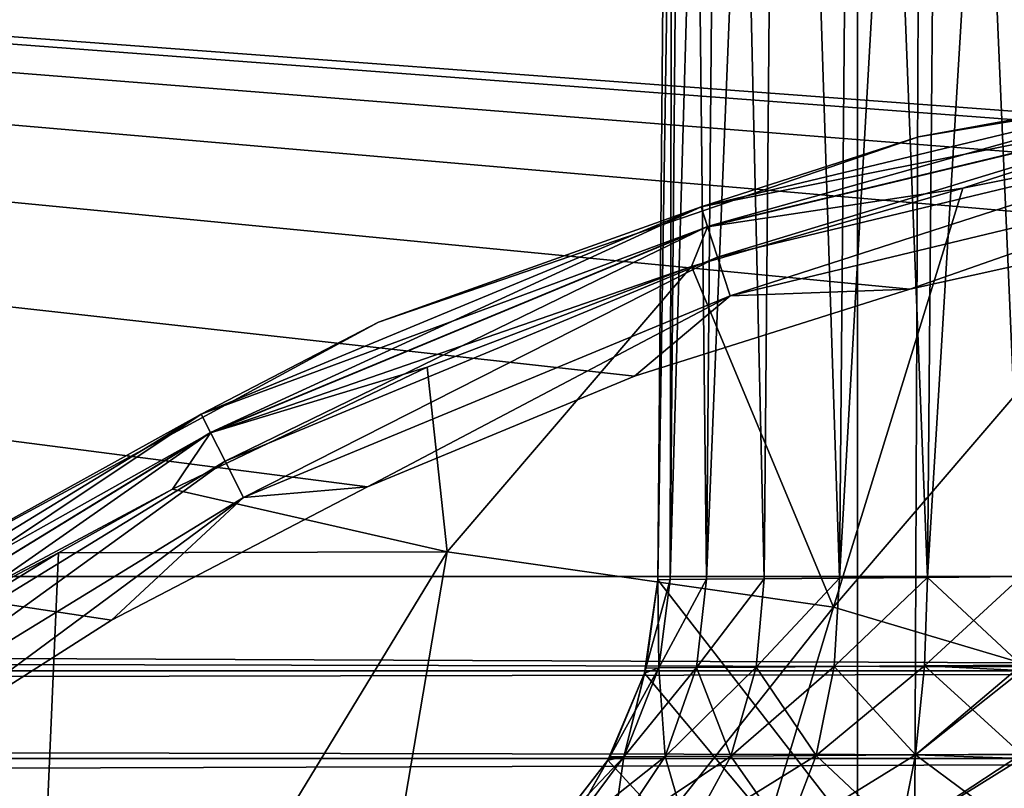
# Model space of a CAD drawing. Header units: metres. Extents: x -206 to 75, y -104 to 104.
# Tile 162 of 256: x -97.4 to -96.05, y -45.31 to -44.25. Entities that reach past the tile are written whole.
import ezdxf

# ---------------------------------------------------------------- set-up
doc = ezdxf.new("R2010")
doc.units = ezdxf.units.M
doc.layers.add('solid_01_1-CONSUMER_THERM_B_125288', color=7, linetype='CONTINUOUS')

msp = doc.modelspace()

# ---------------------------------------------------------------- linework, layer by layer
at = {"layer": 'solid_01_1-CONSUMER_THERM_B_125288'}
for points in [[(-96.262909, 63.481071), (-95.711685, 63.53223), (-96.244728, -63.518929)], [(-95.711685, 63.53223), (-95.693489, -63.569927), (-96.244728, -63.518929)], [(-96.262909, 63.481071), (-100.244728, -63.519501), (-100.262909, 63.480499)], [(-96.262909, 63.481071), (-96.244728, -63.518929), (-100.244728, -63.519501)], [(-185.595474, -63.627823, 75.400002), (-76.395485, -63.61998, 75.400002), (-169.283783, -42.467205, 75.400002)], [(-76.395485, -63.61998, 75.400002), (-168.500031, -42.528885, 75.400002), (-169.283783, -42.467205, 75.400002)], [(-96.521881, -45.023113, 48.5), (-96.500031, -42.518749, 48.5), (-96.500031, -42.518749, 54.5)], [(-96.504845, -45.022964, 48.370602), (-96.500031, -42.518749, 48.5), (-96.521881, -45.023113, 48.5)], [(-96.521881, -45.023113, 54.5), (-96.500031, -42.518749, 54.5), (-96.482948, -42.518749, 54.629539)], [(-96.521881, -45.023113, 48.5), (-96.500031, -42.518749, 54.5), (-96.521881, -45.023113, 54.5)], [(-96.504845, -45.022964, 54.629398), (-96.521881, -45.023113, 54.5), (-96.482948, -42.518749, 54.629539)], [(-96.521881, -45.023113, 57.5), (-96.500031, -42.518749, 57.5), (-96.500031, -42.518749, 63.5)], [(-96.521881, -45.023113, 57.5), (-96.500031, -42.518749, 63.5), (-96.521881, -45.023113, 63.5)], [(-94.896667, -47.121311, 63.5), (-96.521881, -45.023113, 63.5), (-96.500031, -42.518749, 63.5)], [(-96.504845, -45.022964, 57.370602), (-96.500031, -42.518749, 57.5), (-96.521881, -45.023113, 57.5)], [(-96.504845, -45.022964, 48.370602), (-96.482948, -42.518749, 48.370461), (-96.500031, -42.518749, 48.5)], [(-96.454895, -45.022526, 48.250015), (-96.482948, -42.518749, 48.370461), (-96.504845, -45.022964, 48.370602)], [(-96.504845, -45.022964, 54.629398), (-96.482948, -42.518749, 54.629539), (-96.433052, -42.518749, 54.749966)], [(-96.504845, -45.022964, 54.629398), (-96.433052, -42.518749, 54.749966), (-96.454895, -45.022526, 54.749985)], [(-96.504845, -45.022964, 57.370602), (-96.482948, -42.518749, 57.370461), (-96.500031, -42.518749, 57.5)], [(-96.454895, -45.022526, 57.250015), (-96.482948, -42.518749, 57.370461), (-96.504845, -45.022964, 57.370602)], [(-94.896667, -47.121311, 63.5), (-96.500031, -42.518749, 63.5), (-93.500031, -42.518749, 63.5)], [(-96.454895, -45.022526, 48.250015), (-96.433052, -42.518749, 48.250034), (-96.482948, -42.518749, 48.370461)], [(-96.454895, -45.022526, 57.250015), (-96.433052, -42.518749, 57.250034), (-96.482948, -42.518749, 57.370461)], [(-96.375435, -45.021835, 48.146461), (-96.433052, -42.518749, 48.250034), (-96.454895, -45.022526, 48.250015)], [(-96.454895, -45.022526, 54.749985), (-96.433052, -42.518749, 54.749966), (-96.353584, -42.518749, 54.853554)], [(-96.454895, -45.022526, 54.749985), (-96.353584, -42.518749, 54.853554), (-96.375435, -45.021835, 54.853539)], [(-96.375435, -45.021835, 57.146461), (-96.433052, -42.518749, 57.250034), (-96.454895, -45.022526, 57.250015)], [(-96.375435, -45.021835, 48.146461), (-96.353584, -42.518749, 48.146446), (-96.433052, -42.518749, 48.250034)], [(-96.375435, -45.021835, 57.146461), (-96.353584, -42.518749, 57.146446), (-96.433052, -42.518749, 57.250034)], [(-96.271873, -45.020931, 48.066998), (-96.353584, -42.518749, 48.146446), (-96.375435, -45.021835, 48.146461)], [(-96.375435, -45.021835, 54.853539), (-96.353584, -42.518749, 54.853554), (-96.271873, -45.020931, 54.933002)], [(-96.271873, -45.020931, 57.066998), (-96.353584, -42.518749, 57.146446), (-96.375435, -45.021835, 57.146461)], [(-96.271873, -45.020931, 48.066998), (-96.249992, -42.518749, 48.066978), (-96.353584, -42.518749, 48.146446)], [(-96.271873, -45.020931, 54.933002), (-96.353584, -42.518749, 54.853554), (-96.249992, -42.518749, 54.933022)], [(-96.271873, -45.020931, 57.066998), (-96.249992, -42.518749, 57.066978), (-96.353584, -42.518749, 57.146446)], [(-96.15126, -45.019878, 48.01704), (-96.249992, -42.518749, 48.066978), (-96.271873, -45.020931, 48.066998)], [(-96.271873, -45.020931, 54.933002), (-96.249992, -42.518749, 54.933022), (-96.129555, -42.518749, 54.982922)], [(-96.271873, -45.020931, 54.933002), (-96.129555, -42.518749, 54.982922), (-96.15126, -45.019878, 54.98296)], [(-96.15126, -45.019878, 57.01704), (-96.249992, -42.518749, 57.066978), (-96.271873, -45.020931, 57.066998)], [(-96.15126, -45.019878, 48.01704), (-96.129555, -42.518749, 48.017078), (-96.249992, -42.518749, 48.066978)], [(-96.15126, -45.019878, 57.01704), (-96.129555, -42.518749, 57.017078), (-96.249992, -42.518749, 57.066978)], [(-96.15126, -45.019878, 48.01704), (-96.021828, -45.018749, 48), (-96.129555, -42.518749, 48.017078)], [(-96.15126, -45.019878, 57.01704), (-96.021828, -45.018749, 57), (-96.129555, -42.518749, 57.017078)], [(-96.15126, -45.019878, 54.98296), (-96.000008, -42.518749, 55), (-96.021828, -45.018749, 55)], [(-96.15126, -45.019878, 54.98296), (-96.129555, -42.518749, 54.982922), (-96.000008, -42.518749, 55)], [(-96.129555, -42.518749, 48.017078), (-96.021828, -45.018749, 48), (-96.000008, -42.518749, 48)], [(-96.129555, -42.518749, 57.017078), (-96.021828, -45.018749, 57), (-96.000008, -42.518749, 57)], [(-76.395485, -63.61998, 75.400002), (-93.500031, -42.528851, 75.400002), (-168.500031, -42.528885, 75.400002)], [(-168.500031, -45.018784, 46), (-93.500031, -43.018749, 46), (-131.000031, -44.576843, 46)], [(-168.500031, -43.018784, 46), (-93.500031, -43.018749, 46), (-168.500031, -45.018784, 46)], [(-93.500031, -43.018749, 46), (-128.299881, -44.68866, 46), (-131.000031, -44.576843, 46)], [(-93.500031, -43.018749, 46), (-128.033432, -44.708107, 46), (-128.299881, -44.68866, 46)], [(-93.500031, -43.018749, 46), (-125.062889, -44.959061, 46), (-128.033432, -44.708107, 46)], [(-93.500031, -43.018749, 46), (-124.391937, -45.004261, 46), (-125.062889, -44.959061, 46)], [(-93.500031, -43.018749, 46), (-123.784592, -45.018764, 46), (-124.391937, -45.004261, 46)], [(-93.500031, -43.018749, 46), (-93.500031, -45.018749, 46), (-123.784592, -45.018764, 46)], [(-94.601128, -44.485985, 13.5), (-93.500031, -43.518749, 13.5), (-107.581863, -43.518757, 13.5)], [(-94.997688, -44.46875, 13.5), (-94.601128, -44.485985, 13.5), (-107.581863, -43.518757, 13.5)], [(-95.394234, -44.486137, 13.5), (-94.997688, -44.46875, 13.5), (-107.581863, -43.518757, 13.5)], [(-95.787766, -44.538025, 13.5), (-95.394234, -44.486137, 13.5), (-107.581863, -43.518757, 13.5)], [(-96.175285, -44.624016, 13.5), (-95.787766, -44.538025, 13.5), (-107.581863, -43.518757, 13.5)], [(-96.553841, -44.743458, 13.5), (-96.175285, -44.624016, 13.5), (-107.581863, -43.518757, 13.5)], [(-96.920547, -44.895439, 13.5), (-96.553841, -44.743458, 13.5), (-107.581863, -43.518757, 13.5)], [(-97.272614, -45.078804, 13.5), (-96.920547, -44.895439, 13.5), (-107.581863, -43.518757, 13.5)], [(-97.607368, -45.292164, 13.5), (-97.272614, -45.078804, 13.5), (-107.581863, -43.518757, 13.5)], [(-95.389748, -44.28503, 17.098219), (-96.163536, -44.414268, 17.098219), (-95.738998, -44.337097, 17.160311)], [(-96.163536, -44.414268, 13.7), (-96.163536, -44.414268, 17.098219), (-95.389748, -44.28503, 17.098219)], [(-95.389748, -44.28503, 13.7), (-96.163536, -44.414268, 13.7), (-95.389748, -44.28503, 17.098219)], [(-95.739006, -44.337002, 13.638197), (-96.163536, -44.414268, 13.7), (-95.389748, -44.28503, 13.7)], [(-95.739006, -44.337002, 13.638197), (-96.462257, -44.51075, 13.638197), (-96.163536, -44.414268, 13.7)], [(-96.453461, -44.5378, 13.582392), (-96.462257, -44.51075, 13.638197), (-95.739006, -44.337002, 13.638197)], [(-96.163536, -44.414268, 17.098219), (-96.462227, -44.510838, 17.160311), (-95.738998, -44.337097, 17.160311)], [(-95.734497, -44.365486, 17.216368), (-95.738998, -44.337097, 17.160311), (-96.462227, -44.510838, 17.160311)], [(-95.734558, -44.365097, 13.582392), (-96.453461, -44.5378, 13.582392), (-95.739006, -44.337002, 13.638197)], [(-95.734497, -44.365486, 17.216368), (-96.462227, -44.510838, 17.160311), (-96.453339, -44.538177, 17.216368)], [(-96.439766, -44.579941, 13.538123), (-96.453461, -44.5378, 13.582392), (-95.734558, -44.365097, 13.582392)], [(-95.734497, -44.365486, 17.216368), (-96.453339, -44.538177, 17.216368), (-96.102539, -44.48497, 17.260666)], [(-95.727615, -44.408863, 13.538123), (-96.439766, -44.579941, 13.538123), (-95.734558, -44.365097, 13.582392)], [(-95.734497, -44.365486, 17.216368), (-96.102539, -44.48497, 17.260666), (-95.721764, -44.408737, 17.260666)], [(-96.163536, -44.414268, 17.098219), (-96.905495, -44.669102, 17.098219), (-96.462227, -44.510838, 17.160311)], [(-96.905495, -44.669102, 13.7), (-96.905495, -44.669102, 17.098219), (-96.163536, -44.414268, 17.098219)], [(-96.163536, -44.414268, 13.7), (-96.905495, -44.669102, 13.7), (-96.163536, -44.414268, 17.098219)], [(-96.462257, -44.51075, 13.638197), (-96.905495, -44.669102, 13.7), (-96.163536, -44.414268, 13.7)], [(-95.727615, -44.408863, 13.538123), (-96.422508, -44.633038, 13.50973), (-96.439766, -44.579941, 13.538123)], [(-95.727615, -44.408863, 13.538123), (-95.71888, -44.464005, 13.50973), (-96.422508, -44.633038, 13.50973)], [(-96.280525, -45.061066, 17.595724), (-95.721764, -44.408737, 17.260666), (-96.102539, -44.48497, 17.260666)], [(-96.280525, -45.061066, 17.595724), (-95.764961, -45.213844, 17.75799), (-95.721764, -44.408737, 17.260666)], [(-96.422508, -44.633038, 13.50973), (-95.71888, -44.464005, 13.50973), (-96.175285, -44.624016, 13.5)], [(-95.71888, -44.464005, 13.50973), (-95.787766, -44.538025, 13.5), (-96.175285, -44.624016, 13.5)], [(-96.453339, -44.538177, 17.216368), (-96.475632, -44.592594, 17.260666), (-96.102539, -44.48497, 17.260666)], [(-96.280525, -45.061066, 17.595724), (-96.102539, -44.48497, 17.260666), (-96.475632, -44.592594, 17.260666)], [(-96.462257, -44.51075, 13.638197), (-97.149422, -44.795498, 13.638197), (-96.905495, -44.669102, 13.7)], [(-97.136505, -44.820839, 13.582392), (-97.149422, -44.795498, 13.638197), (-96.462257, -44.51075, 13.638197)], [(-96.905495, -44.669102, 17.098219), (-97.149384, -44.795582, 17.160311), (-96.462227, -44.510838, 17.160311)], [(-96.453339, -44.538177, 17.216368), (-96.462227, -44.510838, 17.160311), (-97.149384, -44.795582, 17.160311)], [(-96.453461, -44.5378, 13.582392), (-97.136505, -44.820839, 13.582392), (-96.462257, -44.51075, 13.638197)], [(-96.453339, -44.538177, 17.216368), (-97.149384, -44.795582, 17.160311), (-97.13633, -44.82119, 17.216368)], [(-97.116386, -44.860317, 13.538123), (-97.136505, -44.820839, 13.582392), (-96.453461, -44.5378, 13.582392)], [(-96.453339, -44.538177, 17.216368), (-97.13633, -44.82119, 17.216368), (-96.475632, -44.592594, 17.260666)], [(-96.439766, -44.579941, 13.538123), (-97.116386, -44.860317, 13.538123), (-96.453461, -44.5378, 13.582392)], [(-96.439766, -44.579941, 13.538123), (-97.091026, -44.910061, 13.50973), (-97.116386, -44.860317, 13.538123)], [(-96.439766, -44.579941, 13.538123), (-96.422508, -44.633038, 13.50973), (-97.091026, -44.910061, 13.50973)], [(-97.13633, -44.82119, 17.216368), (-96.838478, -44.730858, 17.260666), (-96.475632, -44.592594, 17.260666)], [(-96.81131, -44.984661, 17.428663), (-96.475632, -44.592594, 17.260666), (-96.838478, -44.730858, 17.260666)], [(-96.81131, -44.984661, 17.428663), (-96.280525, -45.061066, 17.595724), (-96.475632, -44.592594, 17.260666)], [(-97.091026, -44.910061, 13.50973), (-96.422508, -44.633038, 13.50973), (-96.920547, -44.895439, 13.5)], [(-96.422508, -44.633038, 13.50973), (-96.553841, -44.743458, 13.5), (-96.920547, -44.895439, 13.5)], [(-96.422508, -44.633038, 13.50973), (-96.175285, -44.624016, 13.5), (-96.553841, -44.743458, 13.5)], [(-96.905495, -44.669102, 17.098219), (-97.59539, -45.042583, 17.098219), (-97.149384, -44.795582, 17.160311)], [(-97.59539, -45.042583, 13.7), (-97.59539, -45.042583, 17.098219), (-96.905495, -44.669102, 17.098219)], [(-96.905495, -44.669102, 13.7), (-97.59539, -45.042583, 13.7), (-96.905495, -44.669102, 17.098219)], [(-97.149422, -44.795498, 13.638197), (-97.59539, -45.042583, 13.7), (-96.905495, -44.669102, 13.7)], [(-97.13633, -44.82119, 17.216368), (-97.18856, -44.898796, 17.260666), (-96.838478, -44.730858, 17.260666)], [(-96.81131, -44.984661, 17.428663), (-96.838478, -44.730858, 17.260666), (-97.18856, -44.898796, 17.260666)], [(-97.149422, -44.795498, 13.638197), (-97.783585, -45.184235, 13.638197), (-97.59539, -45.042583, 13.7)], [(-97.766861, -45.207245, 13.582392), (-97.783585, -45.184235, 13.638197), (-97.149422, -44.795498, 13.638197)], [(-97.59539, -45.042583, 17.098219), (-97.783524, -45.184311, 17.160311), (-97.149384, -44.795582, 17.160311)], [(-97.13633, -44.82119, 17.216368), (-97.149384, -44.795582, 17.160311), (-97.783524, -45.184311, 17.160311)], [(-97.136505, -44.820839, 13.582392), (-97.766861, -45.207245, 13.582392), (-97.149422, -44.795498, 13.638197)], [(-97.13633, -44.82119, 17.216368), (-97.783524, -45.184311, 17.160311), (-97.766624, -45.207565, 17.216368)], [(-97.740807, -45.243092, 13.538123), (-97.766861, -45.207245, 13.582392), (-97.136505, -44.820839, 13.582392)], [(-97.13633, -44.82119, 17.216368), (-97.766624, -45.207565, 17.216368), (-97.18856, -44.898796, 17.260666)], [(-97.116386, -44.860317, 13.538123), (-97.740807, -45.243092, 13.538123), (-97.136505, -44.820839, 13.582392)], [(-97.116386, -44.860317, 13.538123), (-97.707985, -45.288254, 13.50973), (-97.740807, -45.243092, 13.538123)], [(-97.116386, -44.860317, 13.538123), (-97.091026, -44.910061, 13.50973), (-97.707985, -45.288254, 13.50973)], [(-97.766624, -45.207565, 17.216368), (-97.345329, -44.986103, 17.260666), (-97.18856, -44.898796, 17.260666)], [(-96.81131, -44.984661, 17.428663), (-97.18856, -44.898796, 17.260666), (-97.345329, -44.986103, 17.260666)], [(-97.091026, -44.910061, 13.50973), (-96.920547, -44.895439, 13.5), (-97.272614, -45.078804, 13.5)], [(-97.707985, -45.288254, 13.50973), (-97.091026, -44.910061, 13.50973), (-97.607368, -45.292164, 13.5)], [(-97.091026, -44.910061, 13.50973), (-97.272614, -45.078804, 13.5), (-97.607368, -45.292164, 13.5)], [(-97.766624, -45.207565, 17.216368), (-97.523445, -45.095249, 17.260666), (-97.345329, -44.986103, 17.260666)], [(-97.385941, -45.929676, 17.7449), (-97.345329, -44.986103, 17.260666), (-97.523445, -45.095249, 17.260666)], [(-96.81131, -44.984661, 17.428663), (-97.345329, -44.986103, 17.260666), (-97.385941, -45.929676, 17.7449)], [(-96.81131, -44.984661, 17.428663), (-97.385941, -45.929676, 17.7449), (-96.972298, -45.934467, 17.875093)], [(-96.81131, -44.984661, 17.428663), (-96.972298, -45.934467, 17.875093), (-96.280525, -45.061066, 17.595724)], [(-93.500031, -45.148159, 46.017036), (-123.784592, -45.018764, 46), (-93.500031, -45.018749, 46)], [(-93.500031, -45.148159, 46.017036), (-123.784592, -45.083931, 46.004265), (-123.784592, -45.018764, 46)], [(-96.539864, -45.151691, 63.5), (-96.521881, -45.023113, 57.5), (-96.521881, -45.023113, 63.5)], [(-94.896667, -47.121311, 63.5), (-96.539864, -45.151691, 63.5), (-96.521881, -45.023113, 63.5)], [(-96.539864, -45.151691, 63.5), (-96.537964, -45.144615, 57.5), (-96.521881, -45.023113, 57.5)], [(-96.504845, -45.022964, 54.629398), (-96.537964, -45.144619, 54.5), (-96.521881, -45.023113, 54.5)], [(-96.504845, -45.022964, 54.629398), (-96.520309, -45.14436, 54.633568), (-96.537964, -45.144619, 54.5)], [(-96.537964, -45.144619, 54.5), (-96.521881, -45.023113, 48.5), (-96.521881, -45.023113, 54.5)], [(-96.537964, -45.144615, 48.5), (-96.521881, -45.023113, 48.5), (-96.537964, -45.144619, 54.5)], [(-96.520309, -45.14436, 48.366436), (-96.521881, -45.023113, 48.5), (-96.537964, -45.144615, 48.5)], [(-96.537964, -45.144615, 57.5), (-96.520309, -45.14436, 57.366436), (-96.521881, -45.023113, 57.5)], [(-96.504845, -45.022964, 48.370602), (-96.521881, -45.023113, 48.5), (-96.520309, -45.14436, 48.366436)], [(-96.504845, -45.022964, 57.370602), (-96.521881, -45.023113, 57.5), (-96.520309, -45.14436, 57.366436)], [(-96.454895, -45.022526, 48.250015), (-96.520309, -45.14436, 48.366436), (-96.468636, -45.143936, 48.242039)], [(-96.454895, -45.022526, 48.250015), (-96.504845, -45.022964, 48.370602), (-96.520309, -45.14436, 48.366436)], [(-96.454895, -45.022526, 54.749985), (-96.468636, -45.143936, 54.757961), (-96.520309, -45.14436, 54.633568)], [(-96.504845, -45.022964, 54.629398), (-96.454895, -45.022526, 54.749985), (-96.520309, -45.14436, 54.633568)], [(-96.454895, -45.022526, 57.250015), (-96.520309, -45.14436, 57.366436), (-96.468636, -45.143936, 57.242039)], [(-96.454895, -45.022526, 57.250015), (-96.504845, -45.022964, 57.370602), (-96.520309, -45.14436, 57.366436)], [(-96.375435, -45.021835, 48.146461), (-96.468636, -45.143936, 48.242039), (-96.386528, -45.143265, 48.135319)], [(-96.375435, -45.021835, 48.146461), (-96.454895, -45.022526, 48.250015), (-96.468636, -45.143936, 48.242039)], [(-96.375435, -45.021835, 54.853539), (-96.38652, -45.143269, 54.864681), (-96.468636, -45.143936, 54.757961)], [(-96.454895, -45.022526, 54.749985), (-96.375435, -45.021835, 54.853539), (-96.468636, -45.143936, 54.757961)], [(-96.375435, -45.021835, 57.146461), (-96.468636, -45.143936, 57.242039), (-96.386528, -45.143265, 57.135319)], [(-96.375435, -45.021835, 57.146461), (-96.454895, -45.022526, 57.250015), (-96.468636, -45.143936, 57.242039)], [(-96.271873, -45.020931, 48.066998), (-96.386528, -45.143265, 48.135319), (-96.279594, -45.142391, 48.053535)], [(-96.271873, -45.020931, 48.066998), (-96.375435, -45.021835, 48.146461), (-96.386528, -45.143265, 48.135319)], [(-96.271873, -45.020931, 57.066998), (-96.386528, -45.143265, 57.135319), (-96.279594, -45.142391, 57.053535)], [(-96.271873, -45.020931, 57.066998), (-96.375435, -45.021835, 57.146461), (-96.386528, -45.143265, 57.135319)], [(-96.271873, -45.020931, 54.933002), (-96.279594, -45.142391, 54.946468), (-96.38652, -45.143269, 54.864681)], [(-96.375435, -45.021835, 54.853539), (-96.271873, -45.020931, 54.933002), (-96.38652, -45.143269, 54.864681)], [(-96.15126, -45.019878, 48.01704), (-96.279594, -45.142391, 48.053535), (-96.155167, -45.141369, 48.002304)], [(-96.15126, -45.019878, 48.01704), (-96.271873, -45.020931, 48.066998), (-96.279594, -45.142391, 48.053535)], [(-96.15126, -45.019878, 54.98296), (-96.155174, -45.141369, 54.997696), (-96.279594, -45.142391, 54.946468)], [(-96.271873, -45.020931, 54.933002), (-96.15126, -45.019878, 54.98296), (-96.279594, -45.142391, 54.946468)], [(-96.15126, -45.019878, 57.01704), (-96.279594, -45.142391, 57.053535), (-96.155167, -45.141369, 57.002304)], [(-96.15126, -45.019878, 57.01704), (-96.271873, -45.020931, 57.066998), (-96.279594, -45.142391, 57.053535)], [(-96.021828, -45.140408, 55.015026), (-96.155174, -45.141369, 54.997696), (-96.021828, -45.018749, 55)], [(-96.15126, -45.019878, 54.98296), (-96.021828, -45.018749, 55), (-96.155174, -45.141369, 54.997696)], [(-96.15126, -45.019878, 48.01704), (-96.155167, -45.141369, 48.002304), (-96.021828, -45.140404, 47.984974)], [(-96.15126, -45.019878, 57.01704), (-96.155167, -45.141369, 57.002304), (-96.021828, -45.140404, 56.984974)], [(-96.15126, -45.019878, 48.01704), (-96.021828, -45.140404, 47.984974), (-96.021828, -45.018749, 48)], [(-96.15126, -45.019878, 57.01704), (-96.021828, -45.140404, 56.984974), (-96.021828, -45.018749, 57)], [(-96.280525, -45.061066, 17.595724), (-96.972298, -45.934467, 17.875093), (-96.563354, -45.999832, 18.003803)], [(-96.280525, -45.061066, 17.595724), (-96.563354, -45.999832, 18.003803), (-95.764961, -45.213844, 17.75799)], [(-93.500031, -45.148159, 46.017036), (-123.784592, -45.148102, 46.017017), (-123.784592, -45.083931, 46.004265)], [(-97.385941, -45.929676, 17.7449), (-97.523445, -45.095249, 17.260666), (-97.796158, -45.98555, 17.615782)], [(-93.500031, -45.148159, 46.017036), (-123.784592, -45.210083, 46.038052), (-123.784592, -45.148102, 46.017017)], [(-93.500031, -45.148159, 46.017036), (-93.500031, -45.268864, 46.067051), (-123.784592, -45.210083, 46.038052)], [(-96.520309, -45.14436, 54.633568), (-96.5877, -45.266739, 54.5), (-96.539856, -45.151669, 54.5)], [(-96.568321, -45.266582, 54.646435), (-96.5877, -45.266739, 54.5), (-96.520309, -45.14436, 54.633568)], [(-96.568321, -45.266582, 54.646435), (-96.520309, -45.14436, 54.633568), (-96.468636, -45.143936, 54.757961)], [(-96.511589, -45.266205, 54.782764), (-96.568321, -45.266582, 54.646435), (-96.468636, -45.143936, 54.757961)], [(-96.568321, -45.266582, 48.353569), (-96.520309, -45.14436, 48.366436), (-96.537964, -45.144615, 48.5)], [(-96.568321, -45.266582, 48.353569), (-96.511589, -45.266201, 48.217239), (-96.520309, -45.14436, 48.366436)], [(-96.568321, -45.266582, 57.353569), (-96.520309, -45.14436, 57.366436), (-96.537964, -45.144615, 57.5)], [(-96.568321, -45.266582, 57.353569), (-96.511589, -45.266201, 57.217239), (-96.520309, -45.14436, 57.366436)], [(-96.568321, -45.266582, 48.353569), (-96.537964, -45.144615, 48.5), (-96.539841, -45.151627, 48.5)], [(-96.539841, -45.151627, 57.5), (-96.568321, -45.266582, 57.353569), (-96.537964, -45.144615, 57.5)], [(-96.539864, -45.151691, 63.5), (-96.539841, -45.151627, 57.5), (-96.537964, -45.144615, 57.5)], [(-96.520309, -45.14436, 54.633568), (-96.539856, -45.151669, 54.5), (-96.537964, -45.144619, 54.5)], [(-96.537964, -45.144615, 48.5), (-96.537964, -45.144619, 54.5), (-96.539856, -45.151669, 54.5)], [(-96.539841, -45.151627, 48.5), (-96.537964, -45.144615, 48.5), (-96.539856, -45.151669, 54.5)], [(-96.511589, -45.266201, 48.217239), (-96.468636, -45.143936, 48.242039), (-96.520309, -45.14436, 48.366436)], [(-96.511589, -45.266201, 57.217239), (-96.468636, -45.143936, 57.242039), (-96.520309, -45.14436, 57.366436)], [(-96.511589, -45.266205, 54.782764), (-96.468636, -45.143936, 54.757961), (-96.38652, -45.143269, 54.864681)], [(-96.421478, -45.265602, 54.899635), (-96.511589, -45.266205, 54.782764), (-96.38652, -45.143269, 54.864681)], [(-96.511589, -45.266201, 48.217239), (-96.421471, -45.265602, 48.100365), (-96.468636, -45.143936, 48.242039)], [(-96.511589, -45.266201, 57.217239), (-96.421471, -45.265602, 57.100365), (-96.468636, -45.143936, 57.242039)], [(-96.421471, -45.265602, 48.100365), (-96.386528, -45.143265, 48.135319), (-96.468636, -45.143936, 48.242039)], [(-96.421471, -45.265602, 57.100365), (-96.386528, -45.143265, 57.135319), (-96.468636, -45.143936, 57.242039)], [(-96.421478, -45.265602, 54.899635), (-96.38652, -45.143269, 54.864681), (-96.279594, -45.142391, 54.946468)], [(-96.304199, -45.264816, 54.989086), (-96.421478, -45.265602, 54.899635), (-96.279594, -45.142391, 54.946468)], [(-96.421471, -45.265602, 48.100365), (-96.304199, -45.264812, 48.010914), (-96.386528, -45.143265, 48.135319)], [(-96.421471, -45.265602, 57.100365), (-96.304199, -45.264812, 57.010914), (-96.386528, -45.143265, 57.135319)], [(-96.304199, -45.264812, 48.010914), (-96.279594, -45.142391, 48.053535), (-96.386528, -45.143265, 48.135319)], [(-96.304199, -45.264812, 57.010914), (-96.279594, -45.142391, 57.053535), (-96.386528, -45.143265, 57.135319)], [(-96.304199, -45.264816, 54.989086), (-96.279594, -45.142391, 54.946468), (-96.155174, -45.141369, 54.997696)], [(-96.167839, -45.263897, 55.044979), (-96.304199, -45.264816, 54.989086), (-96.155174, -45.141369, 54.997696)], [(-96.304199, -45.264812, 48.010914), (-96.167831, -45.263893, 47.955021), (-96.279594, -45.142391, 48.053535)], [(-96.304199, -45.264812, 57.010914), (-96.167831, -45.263893, 56.955021), (-96.279594, -45.142391, 57.053535)], [(-96.167831, -45.263893, 47.955021), (-96.155167, -45.141369, 48.002304), (-96.279594, -45.142391, 48.053535)], [(-96.167831, -45.263893, 56.955021), (-96.155167, -45.141369, 57.002304), (-96.279594, -45.142391, 57.053535)], [(-96.167839, -45.263897, 55.044979), (-96.155174, -45.141369, 54.997696), (-96.021828, -45.140408, 55.015026)], [(-96.021828, -45.148163, 55.017036), (-96.167839, -45.263897, 55.044979), (-96.021828, -45.140408, 55.015026)], [(-96.021828, -45.148163, 55.017036), (-96.021828, -45.262959, 55.063694), (-96.167839, -45.263897, 55.044979)], [(-96.167831, -45.263893, 47.955021), (-96.021828, -45.262962, 47.936302), (-96.155167, -45.141369, 48.002304)], [(-96.167831, -45.263893, 56.955021), (-96.021828, -45.262962, 56.936302), (-96.155167, -45.141369, 57.002304)], [(-96.155167, -45.141369, 48.002304), (-96.021828, -45.148117, 47.982975), (-96.021828, -45.140404, 47.984974)], [(-96.155167, -45.141369, 57.002304), (-96.021828, -45.148117, 56.982975), (-96.021828, -45.140404, 56.984974)], [(-96.155167, -45.141369, 48.002304), (-96.021828, -45.262962, 47.936302), (-96.021828, -45.148117, 47.982975)], [(-96.155167, -45.141369, 57.002304), (-96.021828, -45.262962, 56.936302), (-96.021828, -45.148117, 56.982975)], [(-96.539864, -45.151691, 63.5), (-96.590324, -45.271278, 63.5), (-96.5877, -45.266739, 57.5)], [(-94.896667, -47.121311, 63.5), (-96.590324, -45.271278, 63.5), (-96.539864, -45.151691, 63.5)], [(-96.5877, -45.266739, 48.5), (-96.539841, -45.151627, 48.5), (-96.539856, -45.151669, 54.5)], [(-96.568321, -45.266582, 48.353569), (-96.539841, -45.151627, 48.5), (-96.5877, -45.266739, 48.5)], [(-96.539841, -45.151627, 57.5), (-96.5877, -45.266739, 57.5), (-96.568321, -45.266582, 57.353569)], [(-96.539864, -45.151691, 63.5), (-96.5877, -45.266739, 57.5), (-96.539841, -45.151627, 57.5)], [(-96.5877, -45.266739, 48.5), (-96.539856, -45.151669, 54.5), (-96.5877, -45.266739, 54.5)], [(-93.500031, -45.268864, 46.067051), (-123.784592, -45.268764, 46.06699), (-123.784592, -45.210083, 46.038052)], [(-95.764961, -45.213844, 17.75799), (-96.563354, -45.999832, 18.003803), (-96.167137, -46.124485, 18.128504)], [(-95.764961, -45.213844, 17.75799), (-96.167137, -46.124485, 18.128504), (-95.274559, -45.440044, 17.912331)], [(-93.500031, -45.268864, 46.067051), (-123.784592, -45.372292, 46.14642), (-123.784592, -45.268764, 46.06699)], [(-93.500031, -45.268864, 46.067051), (-93.500031, -45.372486, 46.146633), (-123.784592, -45.372292, 46.14642)], [(-96.648972, -45.375076, 54.668049), (-96.671196, -45.375168, 54.5), (-96.568321, -45.266582, 54.646435)], [(-96.568321, -45.266582, 54.646435), (-96.671196, -45.375168, 54.5), (-96.590317, -45.271271, 54.5)], [(-96.590332, -45.271301, 48.5), (-96.590317, -45.271271, 54.5), (-96.671196, -45.375168, 54.5)], [(-96.669876, -45.373859, 48.5), (-96.590332, -45.271301, 48.5), (-96.671196, -45.375168, 54.5)], [(-96.590332, -45.271301, 57.5), (-96.671196, -45.375168, 57.5), (-96.648972, -45.375072, 57.331955)], [(-96.669861, -45.37384, 63.5), (-96.671196, -45.375168, 57.5), (-96.590332, -45.271301, 57.5)], [(-96.648972, -45.375072, 48.331955), (-96.590332, -45.271301, 48.5), (-96.669876, -45.373859, 48.5)], [(-96.590324, -45.271278, 63.5), (-96.669861, -45.37384, 63.5), (-96.590332, -45.271301, 57.5)], [(-94.896667, -47.121311, 63.5), (-96.669861, -45.37384, 63.5), (-96.590324, -45.271278, 63.5)], [(-96.648972, -45.375076, 54.668049), (-96.568321, -45.266582, 54.646435), (-96.511589, -45.266205, 54.782764)], [(-96.583817, -45.374767, 54.824467), (-96.648972, -45.375076, 54.668049), (-96.511589, -45.266205, 54.782764)], [(-96.648972, -45.375072, 48.331955), (-96.568321, -45.266582, 48.353569), (-96.5877, -45.266739, 48.5)], [(-96.648972, -45.375072, 48.331955), (-96.583809, -45.374767, 48.175537), (-96.568321, -45.266582, 48.353569)], [(-96.648972, -45.375072, 57.331955), (-96.568321, -45.266582, 57.353569), (-96.5877, -45.266739, 57.5)], [(-96.648972, -45.375072, 57.331955), (-96.583809, -45.374767, 57.175537), (-96.568321, -45.266582, 57.353569)], [(-96.648972, -45.375072, 48.331955), (-96.5877, -45.266739, 48.5), (-96.590332, -45.271301, 48.5)], [(-96.590332, -45.271301, 57.5), (-96.648972, -45.375072, 57.331955), (-96.5877, -45.266739, 57.5)], [(-96.590332, -45.271301, 48.5), (-96.5877, -45.266739, 48.5), (-96.590317, -45.271271, 54.5)], [(-96.590324, -45.271278, 63.5), (-96.590332, -45.271301, 57.5), (-96.5877, -45.266739, 57.5)], [(-96.568321, -45.266582, 54.646435), (-96.590317, -45.271271, 54.5), (-96.5877, -45.266739, 54.5)], [(-96.5877, -45.266739, 48.5), (-96.5877, -45.266739, 54.5), (-96.590317, -45.271271, 54.5)], [(-96.583817, -45.374767, 54.824467), (-96.511589, -45.266205, 54.782764), (-96.421478, -45.265602, 54.899635)], [(-96.480339, -45.374283, 54.958504), (-96.583817, -45.374767, 54.824467), (-96.421478, -45.265602, 54.899635)], [(-96.583809, -45.374767, 48.175537), (-96.511589, -45.266201, 48.217239), (-96.568321, -45.266582, 48.353569)], [(-96.583809, -45.374767, 48.175537), (-96.480339, -45.374283, 48.041496), (-96.511589, -45.266201, 48.217239)], [(-96.583809, -45.374767, 57.175537), (-96.511589, -45.266201, 57.217239), (-96.568321, -45.266582, 57.353569)], [(-96.583809, -45.374767, 57.175537), (-96.480339, -45.374283, 57.041496), (-96.511589, -45.266201, 57.217239)], [(-96.480339, -45.374283, 48.041496), (-96.421471, -45.265602, 48.100365), (-96.511589, -45.266201, 48.217239)], [(-96.480339, -45.374283, 57.041496), (-96.421471, -45.265602, 57.100365), (-96.511589, -45.266201, 57.217239)], [(-96.480339, -45.374283, 54.958504), (-96.421478, -45.265602, 54.899635), (-96.304199, -45.264816, 54.989086)], [(-96.345726, -45.373646, 55.061016), (-96.480339, -45.374283, 54.958504), (-96.304199, -45.264816, 54.989086)], [(-96.480339, -45.374283, 48.041496), (-96.345726, -45.373646, 47.938988), (-96.421471, -45.265602, 48.100365)], [(-96.480339, -45.374283, 57.041496), (-96.345726, -45.373646, 56.938988), (-96.421471, -45.265602, 57.100365)], [(-96.345726, -45.373646, 47.938988), (-96.304199, -45.264812, 48.010914), (-96.421471, -45.265602, 48.100365)], [(-96.345726, -45.373646, 56.938988), (-96.304199, -45.264812, 57.010914), (-96.421471, -45.265602, 57.100365)], [(-96.345726, -45.373646, 55.061016), (-96.304199, -45.264816, 54.989086), (-96.167839, -45.263897, 55.044979)], [(-96.18927, -45.372902, 55.124981), (-96.345726, -45.373646, 55.061016), (-96.167839, -45.263897, 55.044979)], [(-96.345726, -45.373646, 47.938988), (-96.189262, -45.372898, 47.875023), (-96.304199, -45.264812, 48.010914)], [(-96.345726, -45.373646, 56.938988), (-96.189262, -45.372898, 56.875023), (-96.304199, -45.264812, 57.010914)], [(-96.189262, -45.372898, 47.875023), (-96.167831, -45.263893, 47.955021), (-96.304199, -45.264812, 48.010914)], [(-96.189262, -45.372898, 56.875023), (-96.167831, -45.263893, 56.955021), (-96.304199, -45.264812, 57.010914)], [(-96.18927, -45.372902, 55.124981), (-96.167839, -45.263897, 55.044979), (-96.021828, -45.262959, 55.063694)], [(-96.021828, -45.268757, 55.06699), (-96.18927, -45.372902, 55.124981), (-96.021828, -45.262959, 55.063694)], [(-96.021828, -45.268757, 55.06699), (-96.021828, -45.372105, 55.146248), (-96.18927, -45.372902, 55.124981)], [(-96.189262, -45.372898, 47.875023), (-96.021828, -45.372108, 47.853748), (-96.167831, -45.263893, 47.955021)], [(-96.189262, -45.372898, 56.875023), (-96.021828, -45.372108, 56.853748), (-96.167831, -45.263893, 56.955021)], [(-96.167831, -45.263893, 47.955021), (-96.021828, -45.26878, 47.932995), (-96.021828, -45.262962, 47.936302)], [(-96.167831, -45.263893, 56.955021), (-96.021828, -45.26878, 56.932995), (-96.021828, -45.262962, 56.936302)], [(-96.167831, -45.263893, 47.955021), (-96.021828, -45.372108, 47.853748), (-96.021828, -45.26878, 47.932995)], [(-96.167831, -45.263893, 56.955021), (-96.021828, -45.372108, 56.853748), (-96.021828, -45.26878, 56.932995)]]:
    msp.add_3dface(points, dxfattribs=at)

doc.saveas('drawing.dxf')
